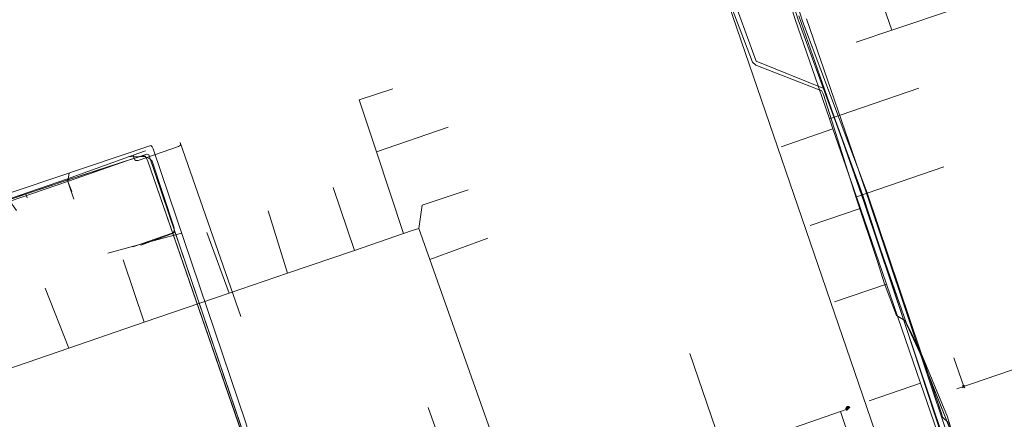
# Model space of a CAD drawing. Header units: metres. Extents: x 265038 to 265901, y 576646 to 577335.
# Tile 10 of 27: x 265129 to 265254, y 576939 to 576989. Entities that reach past the tile are written whole.
import ezdxf

# ---------------------------------------------------------------- set-up
doc = ezdxf.new("R2010")
doc.units = ezdxf.units.M
for name, color, linetype, lineweight in [('B-WE-KL-DATA-G', 252, 'KL-DATA-ALGEMEEN', 18), ('B-WE-KL-ET-MS-G', 252, 'KL-MIDDENSPANNING', 18), ('B-WE-KL-GAS-HD-G', 252, 'KL-GAS-HOGE-DRUK', 18), ('B-WE-KL-GAS-LD-G', 252, 'KL-GAS-LAGE-DRUK', 18), ('B-WE-KL-WATER-G', 252, 'KL-WATER', 18), ('B-WE-KL_ET-LS-G', 252, 'KL-LAAGSPANNING', 18), ('B-WE-RI-PERSLEIDING-G', 252, 'B-WE-RI-PERSLEIDING-G', 18), ('B-WE-RI-VRIJVERVALLEIDING-G', 252, 'KL-VRIJVERVAL', 18)]:
    doc.layers.add(name, color=color, linetype=linetype, lineweight=lineweight)
doc.layers.add('X-XX-AL-HULPLAAG-G', color=6, linetype='Continuous', lineweight=18, plot=False)
doc.styles.add('NLCS-ISO', font='NLCS-ISO.ttf')
doc.styles.get("Standard").update_dxf_attribs({"font": 'arial.ttf'})
doc.linetypes.add('B-WE-RI-PERSLEIDING-G', pattern='A,6,-2,[102,NLCS.shx,S=0.5,R=0,X=0,Y=0],-2,6,-2,["P",Standard,S=1,R=0,X=-0.5,Y=-0.5],-2', length=20)
doc.linetypes.add('KL-DATA-ALGEMEEN', pattern='A,2,-1.5,["@",NLCS-ISO,S=1,R=0,X=-0.5,Y=-0.4],-1.5,3,-1.5,["D",NLCS-ISO,S=1,R=0,X=-0.5,Y=-0.4],-1.5,1', length=12)
doc.linetypes.add('KL-GAS-HOGE-DRUK', pattern='A,2,-2,["GAS",NLCS-ISO,S=1,R=0,X=-1.25,Y=-0.4],-2,3,-1,["H",NLCS-ISO,S=1,R=0,X=-0.5,Y=-0.4],-1,1', length=12)
doc.linetypes.add('KL-GAS-LAGE-DRUK', pattern='A,2,-2,["GAS",NLCS-ISO,S=1,R=0,X=-1.25,Y=-0.4],-2,3,-1,["L",NLCS-ISO,S=1,R=0,X=-0.5,Y=-0.4],-1,1', length=12)
doc.linetypes.add('KL-LAAGSPANNING', pattern='A,2,-1.5,[103,NLCS.shx,S=1,R=0,X=0,Y=0],-1.5,3,-1.5,["L",NLCS-ISO,S=1,R=0,X=-0.5,Y=-0.4],-1.5,1', length=12)
doc.linetypes.add('KL-MIDDENSPANNING', pattern='A,2,-1.5,[103,NLCS.shx,S=1,R=0,X=0,Y=0],-1.5,3,-1.5,["M",NLCS-ISO,S=1,R=0,X=-0.5,Y=-0.4],-1.5,1', length=12)
doc.linetypes.add('KL-VRIJVERVAL', pattern='A,2,-1.5,[89,NLCS.shx,S=0.25,R=270,X=-0.5,Y=0],-1.5,3,-1.5,["V",NLCS-ISO,S=1,R=0,X=-0.5,Y=-0.4],-1.5,1', length=12)
doc.linetypes.add('KL-WATER', pattern='A,2,-1.5,[168,NLCS.shx,S=1,R=0,X=0,Y=0],-1.5,3,-1.5,["D",NLCS-ISO,S=1,R=0,X=-0.5,Y=-0.4],-1.5,1', length=12)

# ---------------------------------------------------------------- blocks, each defined once
blk = doc.blocks.new('DATA ONJUIST')
at = {"layer": 'B-WE-KL-DATA-G'}
for p, q in [((-163.77, 65.83), (-160.58, 56.31)), ((-160.58, 56.31), (-152.24, 59.11)), ((-165.1, 54.79), (-160.58, 56.31)), ((-157.13, 48.97), (-168.49, 45.05)), ((-174.61, 41.51), (-168.05, 43.77)), ((-153.96, 38.95), (-165.06, 35.13)), ((-170.93, 31.49), (-164.57, 33.68)), ((-167.86, 21.78), (-161.25, 24.06))]:
    blk.add_line(p, q, dxfattribs=at)

msp = doc.modelspace()

# ---------------------------------------------------------------- linework, layer by layer
at = {"layer": 'B-WE-KL-DATA-G'}
for p, q in [((265229.962, 576982.125), (265230.899, 576979.41)), ((265230.899, 576979.41), (265231.794, 576976.816)), ((265231.794, 576976.816), (265232.235, 576975.539)), ((265174.219, 576972.627), (265183.329, 576975.776)), ((265232.235, 576975.539), (265235.218, 576966.901)), ((265177.661, 576962.246), (265174.219, 576972.627)), ((265142.591, 576971.533), (265135.09, 576968.902)), ((265145.119, 576971.581), (265158.925, 576931.652)), ((265135.044, 576969.072), (265127.514, 576966.528)), ((265135.09, 576968.902), (265127.697, 576966.367)), ((265168.725, 576968.099), (265171.436, 576960.116)), ((265235.22, 576966.896), (265235.716, 576965.453)), ((265160.446, 576965.135), (265162.935, 576957.207)), ((265235.716, 576965.453), (265239.037, 576955.831)), ((265148.649, 576962.39), (265144.27, 576960.766)), ((265159.839, 576929.455), (265148.649, 576962.39)), ((265152.677, 576962.375), (265155.528, 576954.672)), ((265177.661, 576962.246), (265171.436, 576960.116)), ((265178.743, 576962.617), (265177.661, 576962.246)), ((265179.597, 576962.909), (265178.743, 576962.617)), ((265181.005, 576958.936), (265179.597, 576962.909)), ((265188.397, 576961.644), (265181.005, 576958.936)), ((265171.436, 576960.116), (265162.935, 576957.207)), ((265142.047, 576958.9), (265144.705, 576950.968)), ((265191.027, 576930.652), (265181.005, 576958.936)), ((265162.935, 576957.207), (265155.528, 576954.672)), ((265239.037, 576955.831), (265243.382, 576943.241)), ((265132.132, 576955.322), (265135.15, 576947.698)), ((265155.528, 576954.672), (265144.705, 576950.968)), ((265144.705, 576950.968), (265135.15, 576947.698)), ((265135.15, 576947.698), (265127.114, 576944.948)), ((265236.82, 576940.976), (265243.382, 576943.241)), ((265243.382, 576943.241), (265246.559, 576934.036)), ((265180.806, 576940.158), (265184.955, 576928.492))]:
    msp.add_line(p, q, dxfattribs=at)
for points in [[(265227.811, 576989.411), (265204.598, 577063.702), (265201.353, 577071.772), (265193.173, 577092.866), (265191.939, 577097.485), (265192.932, 577099.741), (265194.617, 577100.925)], [(265203.273, 577066.682), (265204.542, 577063.522), (265227.434, 576989.451), (265229.962, 576982.125)], [(265293.537, 576796.674), (265295.408, 576797.305), (265285.272, 576827.347), (265252.769, 576922.049), (265250.969, 576926.585), (265247.661, 576935.85), (265247.411, 576936.214), (265247.06, 576936.383), (265246.284, 576936.208), (265234.684, 576970.716), (265227.811, 576989.411), (265204.598, 577063.702)], [(265285.272, 576827.347), (265252.769, 576922.049), (265250.969, 576926.585), (265247.661, 576935.85), (265247.411, 576936.214), (265247.06, 576936.383), (265246.284, 576936.208), (265234.684, 576970.716), (265227.811, 576989.411), (265204.598, 577063.702)], [(265296.591, 576787.627), (265293.537, 576796.674), (265295.408, 576797.305), (265285.272, 576827.347), (265252.769, 576922.049), (265250.969, 576926.585), (265247.661, 576935.85), (265247.411, 576936.214), (265247.06, 576936.383), (265246.284, 576936.208), (265234.684, 576970.716), (265227.811, 576989.411)], [(265296.591, 576787.627), (265293.537, 576796.674), (265295.408, 576797.305), (265285.272, 576827.347), (265252.769, 576922.049), (265250.969, 576926.585), (265247.661, 576935.85), (265247.411, 576936.214), (265247.06, 576936.383), (265246.284, 576936.208), (265234.684, 576970.716), (265227.811, 576989.411)], [(265296.591, 576787.627), (265293.537, 576796.674), (265295.408, 576797.305), (265285.272, 576827.347), (265252.769, 576922.049), (265250.969, 576926.585), (265247.661, 576935.85), (265247.411, 576936.214), (265247.06, 576936.383), (265246.284, 576936.208), (265234.684, 576970.716), (265227.811, 576989.411)], [(265246.284, 576936.208), (265234.684, 576970.716), (265227.811, 576989.411)], [(265174.219, 576972.627), (265172.028, 576979.235), (265176.324, 576980.663)], [(265159.839, 576929.455), (265145.291, 576972.272), (265145.048, 576972.318), (265135.044, 576969.072), (265127.514, 576966.528), (265119.19, 576963.533), (265101.707, 576957.687), (265100.972, 576958.19), (265100.238, 576960.406), (265100.032, 576960.585), (265093.095, 576958.478), (265082.329, 576954.87), (265076.669, 576952.748), (265068.431, 576949.953), (265068.301, 576949.641), (265071.541, 576939.092), (265077.114, 576922.228), (265079.036, 576916.74), (265083.54, 576904.973), (265085.038, 576900.291), (265085.361, 576900.049), (265108.401, 576907.566)], [(265163.367, 576905.843), (265165.166, 576906.468), (265165.023, 576906.881), (265163.18, 576912.48), (265161.857, 576916.472), (265161.688, 576917.157), (265162.772, 576918.674), (265160.211, 576928.406), (265159.839, 576929.455), (265145.291, 576972.272), (265145.048, 576972.318), (265135.01, 576969.061), (265127.645, 576966.575), (265119.32, 576963.576), (265101.707, 576957.687), (265100.972, 576958.19), (265100.238, 576960.406), (265100.032, 576960.585), (265092.299, 576958.237), (265082.703, 576955.011), (265082.329, 576954.87), (265082.934, 576954.148), (265083.268, 576953.051)], [(265163.367, 576905.843), (265165.166, 576906.468), (265165.023, 576906.881), (265163.18, 576912.48), (265161.857, 576916.472), (265161.688, 576917.157), (265162.772, 576918.674), (265160.211, 576928.406), (265159.839, 576929.455), (265145.291, 576972.272), (265145.048, 576972.318), (265135.01, 576969.061), (265127.645, 576966.575), (265119.32, 576963.576), (265101.707, 576957.687), (265100.972, 576958.19), (265100.238, 576960.406), (265100.032, 576960.585), (265093.095, 576958.478), (265092.822, 576957.626), (265092.97, 576956.383)], [(265163.367, 576905.843), (265165.166, 576906.468), (265165.023, 576906.881), (265163.18, 576912.48), (265161.857, 576916.472), (265161.688, 576917.157), (265162.772, 576918.674), (265160.211, 576928.406), (265159.839, 576929.455), (265145.291, 576972.272), (265145.048, 576972.318), (265135.01, 576969.061), (265127.645, 576966.575), (265119.32, 576963.576), (265101.707, 576957.687), (265100.972, 576958.19), (265100.238, 576960.406), (265100.032, 576960.585), (265093.095, 576958.478), (265093.989, 576956.733)], [(265163.367, 576905.843), (265165.166, 576906.468), (265165.023, 576906.881), (265163.18, 576912.48), (265161.857, 576916.472), (265161.688, 576917.157), (265162.772, 576918.674), (265160.211, 576928.406), (265159.839, 576929.455), (265145.291, 576972.272), (265145.048, 576972.318), (265135.01, 576969.061), (265127.645, 576966.575), (265119.32, 576963.576), (265119.19, 576963.533), (265119.762, 576962.182)], [(265128.498, 576965.183), (265127.514, 576966.528), (265127.645, 576966.575), (265135.01, 576969.061), (265145.048, 576972.318), (265145.291, 576972.272), (265159.839, 576929.455), (265160.211, 576928.406), (265162.772, 576918.674), (265161.688, 576917.157), (265161.857, 576916.472), (265163.18, 576912.48), (265165.023, 576906.881), (265165.166, 576906.468), (265163.367, 576905.843)], [(265135.453, 576967.572), (265135.009, 576968.864), (265135.044, 576969.072), (265145.048, 576972.318), (265145.291, 576972.272), (265159.839, 576929.455), (265160.211, 576928.406), (265162.772, 576918.674), (265161.688, 576917.157), (265161.857, 576916.472), (265163.18, 576912.48), (265165.023, 576906.881), (265165.166, 576906.468), (265163.367, 576905.843)], [(265148.649, 576962.39), (265145.291, 576972.272), (265145.048, 576972.318), (265135.044, 576969.072)], [(265159.249, 576930.458), (265158.925, 576931.652), (265145.119, 576971.581), (265144.925, 576971.971), (265144.812, 576972.101), (265144.636, 576972.12), (265144.478, 576972.112), (265142.591, 576971.533)], [(265135.453, 576967.572), (265135.009, 576968.864), (265135.044, 576969.072)], [(265185.886, 576967.794), (265180.019, 576965.874), (265179.597, 576962.909)], [(265163.367, 576905.843), (265165.166, 576906.468), (265165.023, 576906.881), (265163.18, 576912.48), (265161.857, 576916.472), (265161.688, 576917.157), (265162.772, 576918.674), (265160.211, 576928.406), (265159.839, 576929.455), (265148.649, 576962.39), (265144.27, 576960.766)]]:
    msp.add_lwpolyline(points, dxfattribs=at)
at = {"layer": 'B-WE-KL-ET-MS-G'}
msp.add_line((265237.953, 576958.56), (265235.204, 576966.79), dxfattribs=at)
for points in [[(265191.609, 577094.674), (265197.215, 577079.455), (265203.921, 577063.509), (265218.318, 576993.723), (265218.41, 576993.504), (265222.028, 576984.052), (265222.42, 576983.664), (265230.278, 576980.601), (265230.784, 576980.441), (265231.031, 576979.907), (265235.204, 576966.79), (265237.953, 576958.56)], [(265191.609, 577094.674), (265197.215, 577079.455), (265203.921, 577063.509), (265218.318, 576993.723), (265218.41, 576993.504), (265222.028, 576984.052), (265222.42, 576983.664), (265230.278, 576980.601), (265230.784, 576980.441), (265231.031, 576979.907), (265235.204, 576966.79), (265237.953, 576958.56)], [(265191.609, 577094.674), (265197.215, 577079.455), (265203.921, 577063.509), (265218.318, 576993.723), (265218.41, 576993.504), (265222.028, 576984.052), (265222.42, 576983.664), (265230.278, 576980.601), (265230.784, 576980.441), (265231.031, 576979.907), (265235.204, 576966.79), (265237.953, 576958.56)], [(265218.41, 576993.504), (265222.028, 576984.052), (265222.42, 576983.664), (265230.278, 576980.601), (265230.784, 576980.441), (265231.031, 576979.907), (265235.204, 576966.79)], [(265213.589, 576924.286), (265214.12, 576924.454), (265214.736, 576924.626), (265215.241, 576924.867), (265216.188, 576925.478), (265218.015, 576926.875), (265219.193, 576927.356), (265231.557, 576931.565), (265243.799, 576935.756), (265246.112, 576936.59), (265246.791, 576937.155), (265247.054, 576937.566), (265243.264, 576947.093), (265241.354, 576951.207), (265240.298, 576951.822), (265238.756, 576955.989), (265237.953, 576958.56)], [(265213.589, 576924.286), (265214.12, 576924.454), (265214.736, 576924.626), (265215.241, 576924.867), (265216.188, 576925.478), (265218.015, 576926.875), (265219.193, 576927.356), (265231.557, 576931.565), (265243.799, 576935.756), (265246.112, 576936.59), (265246.791, 576937.155), (265247.054, 576937.566), (265243.264, 576947.093), (265241.354, 576951.207), (265240.298, 576951.822), (265238.756, 576955.989), (265237.953, 576958.56)], [(265213.589, 576924.286), (265214.12, 576924.454), (265214.736, 576924.626), (265215.241, 576924.867), (265216.188, 576925.478), (265218.015, 576926.875), (265219.193, 576927.356), (265231.557, 576931.565), (265243.799, 576935.756), (265246.112, 576936.59), (265246.791, 576937.155), (265247.054, 576937.566), (265243.264, 576947.093), (265241.354, 576951.207), (265240.298, 576951.822), (265238.756, 576955.989), (265237.953, 576958.56)], [(265243.216, 576947.195), (265241.354, 576951.207), (265240.298, 576951.822), (265238.756, 576955.989), (265237.953, 576958.56)], [(265243.216, 576947.195), (265243.264, 576947.093), (265246.54, 576938.858)], [(265246.54, 576938.858), (265243.264, 576947.093), (265243.216, 576947.195)], [(265243.216, 576947.195), (265243.264, 576947.093), (265246.54, 576938.858)], [(265246.112, 576936.59), (265246.791, 576937.155), (265247.054, 576937.566), (265246.54, 576938.858)]]:
    msp.add_lwpolyline(points, dxfattribs=at)
at = {"layer": 'B-WE-KL-GAS-HD-G'}
msp.add_lwpolyline([(265219.137, 576993.337), (265222.492, 576984.166), (265231.072, 576980.678), (265236, 576967.201), (265250.699, 576922.452), (265263.97, 576884.178), (265276.798, 576846.861), (265288.379, 576812.601), (265297.23, 576786.719), (265311.506, 576745.043), (265312.687, 576741.706), (265325.423, 576704.842), (265327.239, 576700.458), (265328.506, 576698.096), (265330.681, 576695.76), (265333.639, 576694.043), (265339.77, 576693.363), (265350.093, 576695.927), (265465.574, 576725.894)], dxfattribs=at)
at = {"layer": 'B-WE-KL-GAS-LD-G'}
msp.add_lwpolyline([(265228.858, 576989.545), (265236.448, 576967.519), (265246.773, 576936.682)], dxfattribs=at)
at = {"layer": 'B-WE-KL-WATER-G'}
msp.add_line((265149.461, 576962.307), (265140.082, 576959.762), dxfattribs=at)
for points in [[(265204.748, 577064.609), (265227.162, 576992.989), (265228.056, 576990.194), (265228.372, 576989.229)], [(265228.372, 576989.229), (265236.599, 576967.441), (265246.082, 576939.264)], [(265145.836, 576973.02), (265145.741, 576973.287), (265145.535, 576973.444), (265116.956, 576963.804), (265102.188, 576959.042), (265101.981, 576959.219), (265101.119, 576961.079), (265100.825, 576961.27), (265067.897, 576950.273), (265067.692, 576950.034), (265070.892, 576939.768)], [(265159.843, 576930.332), (265157.625, 576938.177), (265145.836, 576973.02)], [(265135.188, 576969.954), (265135.009, 576968.864), (265135.529, 576967.598)], [(265246.082, 576939.264), (265246.175, 576938.915), (265246.851, 576938.261), (265247.029, 576937.635), (265247.247, 576936.972), (265247.161, 576936.17), (265247.245, 576935.782)]]:
    msp.add_lwpolyline(points, dxfattribs=at)
at = {"layer": 'B-WE-KL_ET-LS-G'}
for p, q in [((265227.9, 576989.929), (265241.555, 576950.959)), ((265227.9, 576989.929), (265241.555, 576950.959)), ((265149.3, 576973.807), (265157.002, 576951.711)), ((265149.3, 576973.807), (265157.002, 576951.711)), ((265144.858, 576972.775), (265143.299, 576972.212)), ((265144.858, 576972.775), (265143.299, 576972.212)), ((265129.63, 576967.372), (265129.826, 576966.801)), ((265243.407, 576947.14), (265241.555, 576950.959)), ((265246.785, 576938.975), (265243.407, 576947.14)), ((265246.785, 576938.975), (265243.407, 576947.14)), ((265246.785, 576938.975), (265243.407, 576947.14)), ((265247.244, 576937.369), (265246.785, 576938.975))]:
    msp.add_line(p, q, dxfattribs=at)
for points in [[(265143.299, 576972.212), (265143.442, 576971.796), (265143.523, 576971.639), (265143.634, 576971.545), (265143.777, 576971.515), (265143.95, 576971.548), (265149.055, 576973.3), (265149.212, 576973.38), (265149.305, 576973.492), (265149.334, 576973.634), (265149.3, 576973.807)], [(265143.299, 576972.212), (265143.442, 576971.796), (265143.523, 576971.639), (265143.634, 576971.545), (265143.777, 576971.515), (265143.95, 576971.548), (265149.055, 576973.3), (265149.212, 576973.38), (265149.305, 576973.492), (265149.334, 576973.634), (265149.3, 576973.807)], [(265143.299, 576972.212), (265134.957, 576969.196), (265127.604, 576966.678), (265119.252, 576963.78), (265112.514, 576961.549)], [(265143.299, 576972.212), (265134.957, 576969.196), (265127.604, 576966.678), (265119.252, 576963.78), (265112.514, 576961.549)], [(265142.686, 576971.99), (265144.611, 576972.028), (265144.852, 576972), (265145.076, 576971.907), (265145.455, 576971.685), (265145.554, 576971.615), (265145.637, 576971.531), (265145.702, 576971.433), (265145.75, 576971.321), (265148.478, 576963.114), (265148.531, 576962.874), (265148.53, 576962.629), (265148.502, 576962.508), (265148.449, 576962.416), (265148.37, 576962.344), (265148.265, 576962.293), (265143.277, 576960.579)], [(265134.942, 576969.191), (265135.009, 576968.864), (265135.098, 576968.627), (265135.785, 576966.628)], [(265219.325, 576922.947), (265220.059, 576923.19), (265219.401, 576925.174), (265218.713, 576927.147), (265219.193, 576927.356), (265242.506, 576935.292), (265247.244, 576937.369), (265246.785, 576938.975), (265243.407, 576947.14), (265241.555, 576950.959)]]:
    msp.add_lwpolyline(points, dxfattribs=at)
at = {"layer": 'B-WE-RI-PERSLEIDING-G'}
msp.add_lwpolyline([(265193.81, 577097.64), (265208.299, 577055.556), (265213.319, 577007.923), (265238.604, 576934.09)], dxfattribs=at)
at = {"layer": 'B-WE-RI-VRIJVERVALLEIDING-G'}
for p, q in [((265247.983, 576942.5), (265289.944, 576956.992)), ((265219.465, 576931.202), (265214.032, 576947.019)), ((265248.856, 576942.802), (265247.593, 576946.46)), ((265249.009, 576942.649), (265248.703, 576942.955)), ((265248.703, 576942.649), (265249.009, 576942.955)), ((265218.335, 576934.493), (265234.181, 576939.982)), ((265235.01, 576934.317), (265233.178, 576939.635)), ((265233.883, 576939.968), (265234.195, 576940.28)), ((265233.883, 576939.996), (265234.167, 576940.28)), ((265233.888, 576939.945), (265234.219, 576940.275)), ((265233.89, 576940.032), (265234.131, 576940.273)), ((265233.893, 576939.921), (265234.242, 576940.27)), ((265233.897, 576940.067), (265234.096, 576940.266)), ((265233.898, 576939.897), (265234.266, 576940.266)), ((265233.902, 576939.874), (265234.289, 576940.261)), ((265233.912, 576940.109), (265234.054, 576940.252)), ((265233.912, 576939.855), (265234.308, 576940.251)), ((265233.923, 576939.838), (265234.325, 576940.24)), ((265233.935, 576939.821), (265234.342, 576940.229)), ((265233.946, 576939.804), (265234.359, 576940.217)), ((265233.957, 576939.787), (265234.376, 576940.206)), ((265233.969, 576939.77), (265234.393, 576940.195))]:
    msp.add_line(p, q, dxfattribs=at)

# ---------------------------------------------------------------- block references
at = {"layer": 'X-XX-AL-HULPLAAG-G'}
msp.add_blockref('DATA ONJUIST', (265400.284, 576931.77), dxfattribs=at)

doc.saveas('drawing.dxf')
